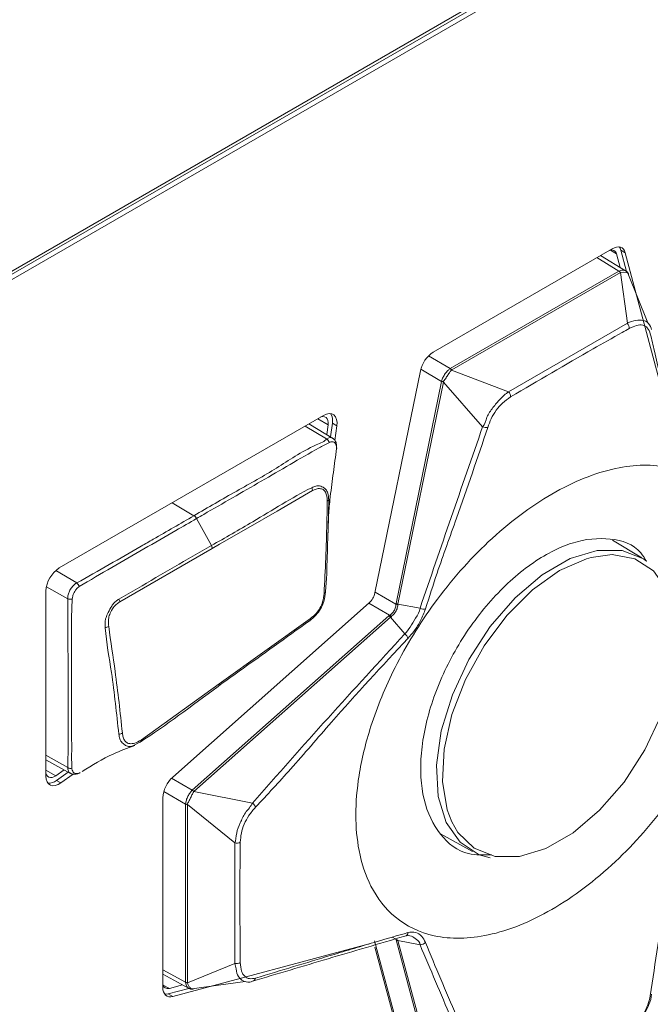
# Model space of a CAD drawing. Header units: millimetres. Extents: x 0 to 1118, y 0 to 864.
# Tile 49 of 248: x 386 to 392, y 197 to 207. Entities that reach past the tile are written whole.
import ezdxf

# ---------------------------------------------------------------- set-up
doc = ezdxf.new("R2010")
doc.units = ezdxf.units.MM

msp = doc.modelspace()

# ---------------------------------------------------------------- linework, layer by layer
at = {"color": 7, "linetype": 'Continuous', "lineweight": 15}
for p, q in [((378.4195, 200.3298), (398.6428, 212.0044)), ((378.4637, 200.3043), (398.687, 211.9789)), ((378.5397, 200.4303), (398.6074, 212.0152)), ((391.5585, 204.7584), (389.7994, 203.7429)), ((391.6004, 204.7081), (391.6362, 204.5744)), ((391.6976, 204.5354), (391.6416, 204.7446)), ((391.6416, 204.7446), (391.6858, 204.7191)), ((392.1321, 203.0535), (391.6858, 204.7191)), ((391.6892, 204.5419), (391.444, 204.6923)), ((389.9654, 203.5795), (391.6244, 204.5371)), ((391.6392, 204.5244), (389.9803, 203.5667)), ((391.7064, 204.0256), (391.6402, 204.5249)), ((391.9094, 204.0293), (391.7113, 204.5166)), ((390.5391, 203.3517), (391.7064, 204.0256)), ((389.6722, 203.5567), (389.2259, 201.3758)), ((389.9794, 203.5662), (390.5391, 203.3517)), ((389.4336, 201.2725), (389.8801, 203.4545)), ((389.8984, 203.4469), (389.4519, 201.2648)), ((390.2841, 203.0075), (389.8987, 203.448)), ((388.7213, 203.1205), (386.1235, 201.6208)), ((388.8187, 202.8912), (388.5774, 203.0374)), ((388.7649, 203.0267), (388.7516, 202.9319)), ((388.7883, 202.9096), (388.8069, 203.0424)), ((388.8069, 203.0424), (388.8511, 203.0169)), ((388.8311, 202.8744), (388.8511, 203.0169)), ((387.6179, 201.8402), (387.4719, 202.1062)), ((391.8501, 201.7189), (391.5603, 201.8945)), ((386.7192, 201.2869), (387.6271, 201.812)), ((385.9917, 201.3926), (385.9917, 199.5734)), ((389.1691, 201.2773), (387.2384, 199.5654)), ((389.4322, 201.2632), (389.4336, 201.2725)), ((389.4519, 201.2648), (389.6691, 201.2242)), ((387.4308, 199.4364), (389.3624, 201.1492)), ((389.3782, 201.1371), (387.4466, 199.4244)), ((388.593, 201.1249), (387.6952, 200.4805)), ((389.3624, 201.1492), (389.3697, 201.155)), ((389.5192, 200.9726), (389.3782, 201.1371)), ((387.6952, 200.4805), (386.9296, 199.9326)), ((386.8469, 199.8711), (386.9159, 199.9073)), ((386.9095, 199.9033), (386.9208, 199.9101)), ((385.9917, 199.7342), (386.2338, 199.6013)), ((386.1703, 199.6361), (386.0895, 199.5787)), ((386.0944, 199.5326), (386.2097, 199.6145)), ((386.1386, 199.5071), (386.261, 199.5941)), ((386.0944, 199.5326), (386.1386, 199.5071)), ((387.4457, 199.4236), (388.0215, 199.3099)), ((387.1408, 199.3621), (387.1408, 197.4989)), ((387.3653, 197.5485), (387.3653, 199.3)), ((387.3837, 199.2935), (387.3837, 197.5419)), ((387.8487, 198.9175), (387.3838, 199.2946)), ((389.8688, 199.006), (390.1841, 198.8329)), ((387.8487, 197.7332), (387.8487, 198.9175)), ((387.2384, 197.4084), (389.1691, 197.9255)), ((389.6692, 196.2891), (389.2229, 197.9547)), ((389.4336, 197.964), (389.4322, 197.9706)), ((389.8801, 196.2975), (389.4336, 197.964)), ((389.6691, 197.9168), (389.4519, 197.9585)), ((389.4519, 197.9585), (389.8984, 196.2919)), ((389.2259, 197.8927), (389.6722, 196.2271)), ((387.3838, 197.5409), (387.8487, 197.7332)), ((387.1408, 197.627), (387.3936, 197.4899)), ((387.426, 197.4834), (387.9487, 197.5557)), ((387.1942, 197.4339), (387.3975, 197.4883)), ((387.3339, 197.5223), (387.2053, 197.4878)), ((387.1942, 197.4339), (387.2384, 197.4084))]:
    msp.add_line(p, q, dxfattribs=at)
at = {"color": 9, "linetype": 'Continuous', "lineweight": 15}
for p, q in [((391.6004, 204.7081), (391.5411, 204.7454)), ((391.6244, 204.5371), (391.4066, 204.6707)), ((389.751, 203.7042), (389.9654, 203.5795)), ((389.8801, 203.4545), (389.6762, 203.5732)), ((388.7649, 203.0267), (388.6648, 203.0879)), ((388.5389, 203.0152), (388.7492, 202.8892)), ((387.4466, 202.1338), (387.2331, 202.2614)), ((386.294, 201.4727), (386.0887, 201.5954)), ((385.9964, 201.4355), (386.2067, 201.3182)), ((389.2271, 201.3816), (389.4322, 201.2632)), ((389.3697, 201.155), (389.1646, 201.2734)), ((386.2081, 199.6585), (385.9917, 199.7791)), ((385.9917, 199.6316), (386.0895, 199.5787)), ((387.2261, 199.5537), (387.4308, 199.4364)), ((387.3653, 199.3), (387.15, 199.4233)), ((389.5406, 198.0339), (389.5405, 198.034)), ((389.4322, 197.9706), (389.3941, 197.9914)), ((387.1408, 197.6702), (387.3653, 197.5485)), ((387.1433, 197.5205), (387.2053, 197.4878))]:
    msp.add_line(p, q, dxfattribs=at)
at = {"color": 7, "linetype": 'Continuous', "lineweight": 15, "flags": 128}
for points in [[(391.6858, 204.7191), (391.6785, 204.7383), (391.6681, 204.754), (391.6547, 204.7658), (391.6387, 204.7733), (391.6206, 204.7763), (391.6009, 204.7748), (391.58, 204.7688), (391.5585, 204.7584)], [(391.6416, 204.7446), (391.6343, 204.7638), (391.6269, 204.7758)], [(388.6936, 203.1045), (388.6964, 203.1055), (388.7148, 203.1089), (388.7314, 203.1068), (388.7454, 203.0994), (388.7562, 203.087), (388.7632, 203.0702), (388.7662, 203.0498), (388.7649, 203.0267)], [(388.8511, 203.0169), (388.853, 203.051), (388.8486, 203.0812), (388.8382, 203.1061), (388.8223, 203.1244), (388.8015, 203.1354), (388.777, 203.1384), (388.7499, 203.1334), (388.7213, 203.1205)], [(387.6271, 201.812), (387.6978, 201.8529), (387.9806, 202.0162), (388.2635, 202.1795), (388.6127, 202.381)], [(390.3572, 198.7716), (390.2494, 198.8023), (390.0617, 198.9237), (389.9249, 199.1183), (389.8464, 199.3757), (389.8305, 199.6819), (389.878, 200.0204), (389.9864, 200.373), (390.1498, 200.7207), (390.3593, 201.0448), (390.6038, 201.3277), (390.87, 201.5542), (391.1436, 201.7122), (391.4098, 201.793), (391.6543, 201.7923), (391.8638, 201.7103), (391.8958, 201.688)], [(389.9801, 199.1264), (390.0415, 199.0204), (390.2013, 198.8647), (390.4064, 198.7843), (390.6457, 198.7837), (390.9062, 198.8628), (391.1739, 199.0173), (391.4344, 199.239), (391.6737, 199.5159), (391.8788, 199.833), (392.0386, 200.1733), (392.1447, 200.5184), (392.1912, 200.8497), (392.1756, 201.1494), (392.0988, 201.4012), (391.965, 201.5917), (391.7812, 201.7105), (391.5576, 201.7512), (391.3511, 201.7243)], [(388.7259, 201.3693), (388.7298, 201.3708), (388.7331, 201.3726), (388.7358, 201.3745), (388.738, 201.3767), (388.7394, 201.3789), (388.7403, 201.3813), (388.7404, 201.3838), (388.7399, 201.3863)], [(388.593, 201.1249), (388.5936, 201.1203), (388.5936, 201.1159), (388.593, 201.1121), (388.5919, 201.1087), (388.5902, 201.1058), (388.588, 201.1036), (388.5854, 201.102), (388.5823, 201.101)], [(387.6834, 200.4562), (387.6866, 200.4572), (387.6894, 200.4588), (387.6917, 200.4611), (387.6935, 200.464), (387.6947, 200.4674), (387.6954, 200.4714), (387.6956, 200.4758), (387.6952, 200.4805)], [(386.0895, 199.5787), (386.0708, 199.5676), (386.0524, 199.5614), (386.0352, 199.5601), (386.02, 199.5639), (386.0074, 199.5727), (385.998, 199.5859), (385.9921, 199.6031), (385.9917, 199.6053)], [(385.9917, 199.5734), (385.9946, 199.5432), (386.0032, 199.5178), (386.0172, 199.4982), (386.0358, 199.4853), (386.0583, 199.4796), (386.0837, 199.4815), (386.1109, 199.4908), (386.1386, 199.5071)], [(387.1408, 197.4989), (387.1425, 197.4752), (387.1478, 197.4541), (387.1563, 197.4362), (387.168, 197.422), (387.1824, 197.412), (387.1993, 197.4062), (387.2181, 197.405), (387.2384, 197.4084)], [(387.1599, 197.431), (387.1739, 197.4305), (387.1942, 197.4339)]]:
    msp.add_lwpolyline(points, dxfattribs=at)
at = {"color": 9, "linetype": 'Continuous', "lineweight": 15, "flags": 128}
for points in [[(391.7101, 204.5173), (391.6952, 204.5257), (391.668, 204.5288), (391.6402, 204.5249), (391.6402, 204.5249), (391.6402, 204.5249)], [(388.8093, 202.8959), (388.8068, 202.8984), (388.7824, 202.9028), (388.7492, 202.8892), (388.7492, 202.8892), (388.7492, 202.8892)], [(391.3511, 201.7243), (391.306, 201.7117), (391.0401, 201.5941)], [(391.0401, 201.5941), (390.7741, 201.4047), (390.5226, 201.1537), (390.2989, 200.8547), (390.1151, 200.5238), (389.9813, 200.1788), (389.9045, 199.8383), (389.8889, 199.5206), (389.9354, 199.243), (389.9801, 199.1264)]]:
    msp.add_lwpolyline(points, dxfattribs=at)
at = {"color": 7, "linetype": 'Continuous', "lineweight": 15}
for centre, radius, start, end in [((391.5521, 204.6978), 0.0494, 12.05346, 115.4577), ((391.591, 204.483), 0.0636, 40.62616, 58.34642), ((391.5914, 204.486), 0.0624, 38.60995, 56.43431), ((391.6495, 203.9748), 0.0762, 359.75988, 41.76794), ((389.9582, 203.4978), 0.292, 122.93325, 168.37283), ((389.9317, 203.5223), 0.0649, 42.62017, 60.18322), ((389.9321, 203.5254), 0.0636, 40.62616, 58.34642), ((389.9253, 203.5369), 0.094, 241.2357, 253.37321), ((389.9289, 203.5371), 0.094, 238.99311, 251.21777), ((390.4843, 203.3006), 0.075, 0.38425, 43.03674), ((388.6852, 203.0698), 0.1248, 347.2955, 33.06784), ((390.3201, 203.0898), 0.0898, 246.32994, 279.6601), ((388.7145, 202.8299), 0.0688, 21.18832, 59.67444), ((388.8349, 202.8024), 0.0151, 333.63072, 1.32802), ((388.5389, 202.3751), 0.074, 4.63348, 27.88604), ((388.7508, 202.2984), 0.0225, 286.75325, 339.88804), ((387.4068, 202.072), 0.0735, 27.68596, 57.22258), ((387.5524, 201.8033), 0.0752, 6.68418, 29.41808), ((386.2777, 201.3796), 0.2863, 122.60649, 177.39354), ((386.2418, 201.41), 0.0816, 19.95221, 50.18628), ((386.2348, 201.3959), 0.0826, 250.16838, 280.8361), ((386.6436, 201.2747), 0.0765, 9.18844, 31.24784), ((389.0435, 201.4155), 0.1867, 312.27641, 347.7234), ((389.4703, 201.3621), 0.106, 248.92357, 259.37453), ((389.4786, 201.3545), 0.0936, 241.21074, 253.39829), ((389.7047, 201.3016), 0.0852, 245.29945, 281.90181), ((389.3142, 201.0696), 0.093, 46.55874, 58.82119), ((389.3035, 201.0729), 0.1055, 40.61932, 51.11991), ((386.5691, 201.1166), 0.0825, 273.39783, 298.59281), ((389.4678, 200.9032), 0.0863, 16.99352, 53.44867), ((386.7032, 200.0599), 0.073, 274.14568, 303.6081), ((386.9092, 199.9273), 0.0211, 288.57587, 14.62388), ((386.2462, 199.7192), 0.0717, 237.81784, 271.0175), ((386.0188, 199.6231), 0.1179, 266.12392, 309.85818), ((387.4324, 199.3471), 0.292, 131.62733, 177.06641), ((387.3839, 199.3529), 0.0939, 48.79447, 61.0353), ((387.3826, 199.3568), 0.093, 46.55944, 58.81961), ((387.3979, 199.3577), 0.0647, 239.77975, 257.40412), ((387.3954, 199.3559), 0.0635, 241.64461, 259.38565), ((387.9671, 199.2375), 0.0906, 20.06325, 53.12899), ((387.8656, 198.9906), 0.0751, 256.95779, 299.3858), ((389.5145, 198.0373), 0.0358, 277.53768, 359.16841), ((389.4596, 198.0139), 0.0513, 237.59552, 260.00635), ((389.4565, 198.007), 0.0488, 241.89137, 264.52736), ((389.6709, 197.9868), 0.07, 268.46251, 317.12603), ((387.8642, 197.8081), 0.0765, 258.32491, 300.04153), ((387.3954, 197.6043), 0.0635, 241.64461, 259.38565), ((387.3931, 197.6027), 0.0625, 243.59609, 261.4007), ((388.0174, 197.5924), 0.035, 276.66962, 354.36171), ((387.1904, 197.5353), 0.0498, 185.10478, 287.41199)]:
    msp.add_arc(centre, radius, start, end, dxfattribs=at)
for centre, major_axis, ratio, start_param, end_param in [((391.735, 204.3672), (-0.1141, 0.1679), 0.503111, 6.226682, 6.243898), ((391.7505, 204.3949), (-0.115, 0.1268), 0.35071, 6.190349, 6.207565), ((390.0791, 203.4112), (-0.1175, 0.1658), 0.499535, 6.239093, 6.25631), ((390.0946, 203.439), (-0.1183, 0.1248), 0.347539, 6.200054, 6.21727), ((390.0791, 203.4112), (0.1989, -0.044), 0.559322, 3.130674, 3.14789), ((390.0639, 203.3941), (0.1646, -0.0561), 0.391033, 3.174019, 3.191235), ((387.5678, 199.2857), (-0.1376, 0.1503), 0.55929, 6.276873, 6.294208), ((387.5751, 199.3074), (0.1309, -0.1145), 0.391011, 3.091932, 3.109267), ((387.5678, 199.2857), (0.2023, -0.0188), 0.499576, 3.168318, 3.185653), ((387.5515, 199.2584), (0.1672, -0.0401), 0.347571, 3.207365, 3.2247), ((387.5678, 197.5376), (0.2024, -0.0148), 0.503151, 3.180845, 3.19818), ((387.5515, 197.5103), (0.1673, -0.0361), 0.350741, 3.217187, 3.234522)]:
    msp.add_ellipse(centre, major_axis=major_axis, ratio=ratio, start_param=start_param, end_param=end_param, dxfattribs=at)
at = {"color": 9, "linetype": 'Continuous', "lineweight": 15}
for points, knots in [([(391.6259, 204.538), (391.6347, 204.5416), (391.6537, 204.5494), (391.6762, 204.5496), (391.6853, 204.5427), (391.6881, 204.5405)], [0, 0, 0, 0, 0.373145, 0.802915, 1, 1, 1, 1]), ([(386.7084, 199.9871), (386.7085, 199.9869), (386.7105, 199.9708), (386.7167, 199.9378), (386.736, 199.9055), (386.7579, 199.887), (386.7754, 199.875), (386.7987, 199.8641), (386.8237, 199.8652), (386.8423, 199.8686), (386.8463, 199.8708), (386.8469, 199.8711)], [0, 0, 0, 0, 0.001645, 0.188454, 0.392324, 0.49371, 0.595884, 0.725051, 0.946091, 0.991984, 1, 1, 1, 1]), ([(386.2081, 199.6585), (386.2081, 199.6585), (386.2033, 199.6502), (386.2125, 199.6244), (386.2207, 199.6077), (386.2309, 199.604), (386.2335, 199.6032)], [0, 0, 0, 0, 0.000167, 0.453539, 0.86524, 1, 1, 1, 1]), ([(387.3941, 197.4916), (387.3903, 197.4934), (387.3795, 197.4985), (387.3689, 197.5185), (387.3664, 197.538), (387.3653, 197.5467)], [0, 0, 0, 0, 0.232201, 0.65986, 1, 1, 1, 1]), ([(387.3838, 197.5409), (387.3838, 197.5409), (387.3838, 197.5324), (387.3953, 197.5138), (387.4079, 197.4925), (387.4197, 197.4866), (387.4253, 197.4838)], [0, 0, 0, 0, 0.000134, 0.289276, 0.661281, 1, 1, 1, 1])]:
    msp.add_open_spline(points, degree=3, knots=knots, dxfattribs=at)
at = {"color": 7, "linetype": 'Continuous', "lineweight": 15}
for points, knots in [([(391.7189, 204.5063), (391.7183, 204.5078), (391.7143, 204.5184), (391.7047, 204.5327), (391.692, 204.5388), (391.6882, 204.5406)], [0, 0, 0, 0, 0.107552, 0.7349453, 1, 1, 1, 1]), ([(391.718, 204.5059), (391.7171, 204.5096), (391.716, 204.5144), (391.7112, 204.5167), (391.7101, 204.5173)], [0, 0, 0, 0, 0.761088, 1, 1, 1, 1]), ([(391.7064, 204.0256), (391.7064, 204.0256), (391.7334, 204.0401), (391.7917, 204.0581), (391.8639, 204.0583), (391.9167, 204.0342), (391.9439, 203.9785), (391.9439, 203.9657), (391.9439, 203.9657)], [0, 0, 0, 0, 0.0000324, 0.2495783, 0.4875693, 0.7267517, 0.9999617, 1, 1, 1, 1]), ([(391.7258, 203.9745), (391.7019, 203.9612), (391.5828, 203.8944), (391.1908, 203.6732), (390.8282, 203.4596), (390.5592, 203.3011)], [0, 0, 0, 0, 0.0606153, 0.3030735, 1, 1, 1, 1]), ([(391.9322, 203.9231), (391.9243, 203.9447), (391.9096, 203.985), (391.8597, 204.0115), (391.7972, 204.0093), (391.7501, 203.9863), (391.7258, 203.9745)], [0, 0, 0, 0, 0.274545, 0.511276, 0.747594, 1, 1, 1, 1]), ([(392.2248, 202.6629), (392.1746, 202.8743), (392.0874, 203.2419), (391.9976, 203.6482), (391.9458, 203.8656), (391.9322, 203.9231)], [0, 0, 0, 0, 0.49889, 0.867447, 1, 1, 1, 1]), ([(389.8805, 203.4565), (389.8847, 203.4692), (389.8929, 203.4945), (389.9155, 203.531), (389.9396, 203.5605), (389.9565, 203.573), (389.9639, 203.5786)], [0, 0, 0, 0, 0.26736, 0.531015, 0.792228, 1, 1, 1, 1]), ([(389.9794, 203.5662), (389.9794, 203.5662), (389.9721, 203.5611), (389.9628, 203.5438), (389.9395, 203.515), (389.9206, 203.4806), (389.8987, 203.459), (389.8987, 203.448), (389.8987, 203.448)], [0, 0, 0, 0, 0.000099, 0.204963, 0.468565, 0.735059, 0.999911, 1, 1, 1, 1]), ([(390.2841, 203.0075), (390.2841, 203.0075), (390.3059, 203.0313), (390.3198, 203.1058), (390.385, 203.1976), (390.4585, 203.2865), (390.5092, 203.3333), (390.5391, 203.3517), (390.5391, 203.3517)], [0, 0, 0, 0, 0.000038, 0.237575, 0.481215, 0.723873, 0.999968, 1, 1, 1, 1]), ([(390.5592, 203.3011), (390.5326, 203.2831), (390.4831, 203.2495), (390.416, 203.1723), (390.3649, 203.0869), (390.3451, 203.0297), (390.3352, 203.0012)], [0, 0, 0, 0, 0.278945, 0.519555, 0.760956, 1, 1, 1, 1]), ([(389.6691, 201.2242), (389.7708, 201.5217), (389.9743, 202.1168), (390.1808, 202.7106), (390.2841, 203.0075)], [0, 0, 0, 0, 0.49998, 1, 1, 1, 1]), ([(390.3352, 203.0012), (390.2341, 202.7031), (390.0718, 202.2249), (389.8556, 201.6354), (389.7599, 201.336), (389.7223, 201.2182)], [0, 0, 0, 0, 0.501063, 0.803813, 1, 1, 1, 1]), ([(388.7492, 202.8892), (388.7492, 202.8892), (388.7341, 202.8655), (388.5214, 202.7803), (388.2716, 202.6), (387.8543, 202.3719), (387.5857, 202.2151), (387.4466, 202.1338)], [0, 0, 0, 0, 0.000009, 0.077923, 0.377557, 0.67776, 1, 1, 1, 1]), ([(388.7786, 202.8547), (388.7886, 202.858), (388.8057, 202.8635), (388.8255, 202.8575), (388.8392, 202.8451), (388.847, 202.823), (388.8479, 202.8053), (388.8484, 202.7957)], [0, 0, 0, 0, 0.254517, 0.434191, 0.616246, 0.792357, 1, 1, 1, 1]), ([(388.8492, 202.8027), (388.8493, 202.8107), (388.8497, 202.831), (388.8422, 202.8624), (388.8257, 202.8873), (388.8126, 202.8938), (388.8092, 202.8955)], [0, 0, 0, 0, 0.231736, 0.587786, 0.892031, 1, 1, 1, 1]), ([(387.4719, 202.1062), (387.4955, 202.1198), (387.6133, 202.1878), (387.9197, 202.365), (388.2976, 202.5814), (388.615, 202.7683), (388.7445, 202.8367), (388.7786, 202.8547)], [0, 0, 0, 0, 0.054135, 0.27067, 0.70374, 0.921923, 1, 1, 1, 1]), ([(388.8484, 202.7957), (388.838, 202.7165), (388.8171, 202.5583), (388.7961, 202.3951), (388.7847, 202.3107), (388.7839, 202.3053)], [0, 0, 0, 0, 0.483719, 0.967303, 1, 1, 1, 1]), ([(392.8919, 201.4183), (392.8857, 201.5382), (392.8721, 201.8001), (392.7484, 202.153), (392.5082, 202.4601), (392.1177, 202.6451), (391.5858, 202.634), (390.965, 202.3843), (390.3442, 201.9173), (389.8122, 201.3142), (389.4222, 200.6785), (389.1804, 200.0932), (389.0613, 199.6002), (389.0275, 199.1874), (389.0613, 198.8137), (389.1804, 198.4582), (389.4222, 198.152), (389.8122, 197.9667), (390.3442, 197.9778), (390.965, 198.2275), (391.5858, 198.6946), (392.1177, 199.2976), (392.5082, 199.9335), (392.7484, 200.5179), (392.8721, 201.0136), (392.8857, 201.2912), (392.8919, 201.4183)], [0, 0, 0, 0, 0.027672, 0.060454, 0.099202, 0.144378, 0.19539, 0.25, 0.30461, 0.355621, 0.400798, 0.439546, 0.472328, 0.5, 0.527672, 0.560454, 0.599202, 0.644378, 0.69539, 0.75, 0.80461, 0.855622, 0.900798, 0.939546, 0.972328, 1, 1, 1, 1]), ([(388.6044, 202.4097), (388.6043, 202.4096), (388.4088, 202.3096), (388.0832, 202.1051), (387.754, 201.9177), (387.6179, 201.8402)], [0, 0, 0, 0, 0.00039, 0.586902, 1, 1, 1, 1]), ([(388.7719, 202.2906), (388.7705, 202.3136), (388.768, 202.355), (388.7452, 202.3917), (388.7193, 202.4125), (388.6862, 202.4278), (388.6474, 202.4297), (388.6173, 202.4157), (388.6044, 202.4097)], [0, 0, 0, 0, 0.223003, 0.403384, 0.550611, 0.649793, 0.850113, 1, 1, 1, 1]), ([(388.6127, 202.381), (388.6242, 202.3867), (388.6508, 202.3999), (388.6841, 202.4016), (388.7136, 202.3943), (388.7364, 202.3751), (388.754, 202.3347), (388.7561, 202.2975), (388.7573, 202.2768)], [0, 0, 0, 0, 0.152632, 0.353536, 0.453264, 0.597219, 0.776212, 1, 1, 1, 1]), ([(388.7573, 202.2768), (388.756, 202.2059), (388.7525, 202.0182), (388.7432, 201.7152), (388.7317, 201.4847), (388.7259, 201.3693)], [0, 0, 0, 0, 0.232386, 0.615424, 1, 1, 1, 1]), ([(388.7399, 201.3863), (388.7399, 201.3867), (388.7519, 201.5045), (388.7551, 201.7311), (388.7678, 202.0338), (388.7708, 202.2202), (388.7719, 202.2906)], [0, 0, 0, 0, 0.00147, 0.385806, 0.767703, 1, 1, 1, 1]), ([(388.7651, 201.9642), (388.7659, 202.0228), (388.7676, 202.1395), (388.7792, 202.256), (388.785, 202.314)], [0, 0, 0, 0, 0.502636, 1, 1, 1, 1]), ([(387.4466, 202.1338), (387.3134, 202.0569), (387.1409, 201.9572), (386.8633, 201.7971), (386.6145, 201.6523), (386.4011, 201.5327), (386.294, 201.4727)], [0, 0, 0, 0, 0.348075, 0.450576, 0.724495, 1, 1, 1, 1]), ([(386.3185, 201.4379), (386.4256, 201.5007), (386.638, 201.6255), (386.9542, 201.8071), (387.2317, 201.9675), (387.4043, 202.0671), (387.4719, 202.1062)], [0, 0, 0, 0, 0.277615, 0.550728, 0.823865, 1, 1, 1, 1]), ([(391.8943, 201.685), (391.8769, 201.7146), (391.7982, 201.8478), (391.5449, 201.9273), (391.1705, 201.8955), (390.7546, 201.679), (390.355, 201.3163), (390.0144, 200.8441), (389.773, 200.316), (389.6591, 199.7914), (389.6852, 199.3266), (389.8515, 198.9835), (390.0914, 198.7935), (390.293, 198.7994), (390.3701, 198.8016)], [0, 0, 0, 0, 0.026126, 0.117823, 0.209535, 0.301252, 0.392965, 0.48468, 0.576396, 0.668099, 0.759783, 0.85146, 0.943151, 1, 1, 1, 1]), ([(387.6179, 201.8402), (387.5573, 201.8053), (387.2543, 201.6307), (386.9514, 201.455), (386.7091, 201.3144)], [0, 0, 0, 0, 0.199885, 1, 1, 1, 1]), ([(386.2939, 201.4727), (386.2939, 201.4727), (386.2871, 201.4687), (386.2688, 201.4576), (386.2443, 201.4306), (386.2221, 201.3943), (386.208, 201.3548), (386.2072, 201.3304), (386.2067, 201.3182)], [0, 0, 0, 0, 0.000076, 0.148593, 0.36228, 0.57634, 0.788355, 1, 1, 1, 1]), ([(386.2503, 201.3148), (386.2516, 201.3242), (386.2543, 201.3434), (386.2664, 201.3737), (386.2833, 201.4021), (386.3005, 201.4249), (386.3134, 201.4342), (386.3185, 201.4379)], [0, 0, 0, 0, 0.209216, 0.42493, 0.643306, 0.861014, 1, 1, 1, 1]), ([(386.294, 201.4727), (386.294, 201.4727), (386.294, 201.4727), (386.2939, 201.4727), (386.2939, 201.4727)], [0, 0, 0, 0, 0.857566, 1, 1, 1, 1]), ([(386.2067, 201.3182), (386.2067, 201.2709), (386.2067, 201.0355), (386.2104, 200.7042), (386.2099, 200.3107), (386.2096, 200.0491), (386.21, 199.8532), (386.2082, 199.7423), (386.2081, 199.6865), (386.2081, 199.6585), (386.2081, 199.6585)], [0, 0, 0, 0, 0.085615, 0.425541, 0.595492, 0.797744, 0.89887, 0.949435, 0.999993, 1, 1, 1, 1]), ([(386.2475, 199.6475), (386.2463, 199.6763), (386.2441, 199.733), (386.2454, 199.8449), (386.2437, 200.0409), (386.2439, 200.3026), (386.2455, 200.6964), (386.2375, 201.0285), (386.2481, 201.2661), (386.2503, 201.3148)], [0, 0, 0, 0, 0.052067, 0.10243, 0.203216, 0.404615, 0.573842, 0.912598, 1, 1, 1, 1]), ([(386.7091, 201.3144), (386.7089, 201.3143), (386.6996, 201.3083), (386.6781, 201.2936), (386.6539, 201.2702), (386.6287, 201.2313), (386.612, 201.1947), (386.5876, 201.1501), (386.5782, 201.1221), (386.5713, 201.0806), (386.5727, 201.0562), (386.574, 201.0342)], [0, 0, 0, 0, 0.001908, 0.114322, 0.267539, 0.319968, 0.52705, 0.610723, 0.758057, 0.782667, 1, 1, 1, 1]), ([(388.5823, 201.101), (388.5824, 201.1011), (388.6036, 201.1169), (388.6432, 201.1518), (388.6951, 201.2173), (388.7282, 201.2994), (388.7357, 201.3552), (388.7399, 201.3863)], [0, 0, 0, 0, 0.001721, 0.259962, 0.483263, 0.711219, 1, 1, 1, 1]), ([(388.7259, 201.3693), (388.7223, 201.3418), (388.7161, 201.2941), (388.6869, 201.2244), (388.6447, 201.1678), (388.6113, 201.1401), (388.593, 201.1249)], [0, 0, 0, 0, 0.298074, 0.517989, 0.735793, 1, 1, 1, 1]), ([(386.6086, 201.0442), (386.6068, 201.064), (386.6039, 201.0981), (386.6112, 201.1442), (386.6271, 201.1872), (386.6509, 201.2322), (386.6875, 201.2664), (386.7104, 201.2813), (386.7192, 201.2869)], [0, 0, 0, 0, 0.226459, 0.389107, 0.469735, 0.677974, 0.876919, 1, 1, 1, 1]), ([(389.3697, 201.155), (389.3805, 201.1632), (389.4021, 201.1795), (389.4239, 201.2156), (389.4308, 201.2449), (389.4319, 201.2604), (389.4322, 201.2632)], [0, 0, 0, 0, 0.315846, 0.630515, 0.931824, 1, 1, 1, 1]), ([(389.4507, 201.258), (389.4504, 201.255), (389.4487, 201.2388), (389.4405, 201.2075), (389.4172, 201.1687), (389.3947, 201.1505), (389.3835, 201.1416)], [0, 0, 0, 0, 0.06635, 0.367294, 0.687028, 1, 1, 1, 1]), ([(389.4519, 201.2648), (389.4519, 201.2648), (389.4519, 201.2628), (389.4513, 201.2604), (389.4507, 201.258)], [0, 0, 0, 0, 0.0019234, 1, 1, 1, 1]), ([(389.5192, 200.9726), (389.5192, 200.9726), (389.5393, 200.9911), (389.5752, 201.0419), (389.6243, 201.1274), (389.6691, 201.1935), (389.6691, 201.2242), (389.6691, 201.2242)], [0, 0, 0, 0, 0.000051, 0.294617, 0.628272, 0.999953, 1, 1, 1, 1]), ([(389.7223, 201.2182), (389.7077, 201.1798), (389.6801, 201.107), (389.6171, 201.0046), (389.5717, 200.9528), (389.5503, 200.9285)], [0, 0, 0, 0, 0.371951, 0.704129, 1, 1, 1, 1]), ([(389.3835, 201.1416), (389.3817, 201.1401), (389.3799, 201.1387), (389.3782, 201.1371), (389.3782, 201.1371)], [0, 0, 0, 0, 0.997939, 1, 1, 1, 1]), ([(386.574, 201.0342), (386.574, 201.034), (386.5866, 200.8808), (386.634, 200.6375), (386.6748, 200.2875), (386.6972, 200.0873), (386.7084, 199.9871)], [0, 0, 0, 0, 0.00076, 0.418996, 0.709074, 1, 1, 1, 1]), ([(386.7436, 199.9991), (386.7328, 200.0992), (386.7111, 200.2995), (386.6672, 200.6472), (386.6303, 200.8968), (386.6086, 201.0442)], [0, 0, 0, 0, 0.290818, 0.581537, 1, 1, 1, 1]), ([(387.6834, 200.4562), (387.7524, 200.5057), (388.0522, 200.7206), (388.3517, 200.9355), (388.5823, 201.101)], [0, 0, 0, 0, 0.230285, 1, 1, 1, 1]), ([(388.0215, 199.3099), (388.2684, 199.5892), (388.7622, 200.1476), (389.2669, 200.6976), (389.5192, 200.9726)], [0, 0, 0, 0, 0.500078, 1, 1, 1, 1]), ([(389.5503, 200.9285), (389.2963, 200.6557), (388.9031, 200.2336), (388.4226, 199.6662), (388.1679, 199.3928), (388.0522, 199.2685)], [0, 0, 0, 0, 0.499027, 0.7724, 1, 1, 1, 1]), ([(386.9159, 199.9073), (386.9162, 199.9075), (387.1712, 200.0741), (387.4274, 200.2652), (387.6834, 200.4562)], [0, 0, 0, 0, 0.001068, 1, 1, 1, 1]), ([(386.9296, 199.9326), (386.9077, 199.919), (386.8684, 199.8947), (386.8229, 199.8914), (386.7958, 199.8982), (386.7801, 199.9081), (386.7642, 199.9256), (386.7499, 199.9548), (386.7457, 199.9844), (386.7436, 199.9991)], [0, 0, 0, 0, 0.248663, 0.445658, 0.542883, 0.619018, 0.695166, 0.848448, 1, 1, 1, 1]), ([(386.3468, 199.6202), (386.4473, 199.6815), (386.6141, 199.7833), (386.7937, 199.8503), (386.8651, 199.877)], [0, 0, 0, 0, 0.60246, 1, 1, 1, 1]), ([(386.2335, 199.6031), (386.2392, 199.5999), (386.2535, 199.592), (386.2811, 199.5917), (386.3069, 199.5976), (386.3218, 199.6058), (386.3269, 199.6086)], [0, 0, 0, 0, 0.201447, 0.495605, 0.829055, 1, 1, 1, 1]), ([(386.3272, 199.6082), (386.3195, 199.605), (386.3039, 199.5984), (386.283, 199.5985), (386.2659, 199.6062), (386.2533, 199.6219), (386.2495, 199.6386), (386.2475, 199.6475)], [0, 0, 0, 0, 0.191856, 0.387351, 0.580427, 0.776138, 1, 1, 1, 1]), ([(387.3653, 199.3018), (387.3669, 199.3138), (387.3701, 199.3376), (387.3865, 199.3764), (387.4065, 199.4105), (387.4223, 199.4275), (387.4293, 199.4351)], [0, 0, 0, 0, 0.267206, 0.530932, 0.792173, 1, 1, 1, 1]), ([(387.4457, 199.4236), (387.4457, 199.4236), (387.4388, 199.4167), (387.4311, 199.3955), (387.4122, 199.3627), (387.3977, 199.3258), (387.3838, 199.3055), (387.3838, 199.2946), (387.3838, 199.2946)], [0, 0, 0, 0, 0.000104, 0.205017, 0.468646, 0.735199, 0.999905, 1, 1, 1, 1]), ([(391.9322, 197.4159), (391.981, 197.7442), (392.0593, 198.2709), (392.1528, 198.9312), (392.2045, 199.2561), (392.2248, 199.3838)], [0, 0, 0, 0, 0.501063, 0.803813, 1, 1, 1, 1]), ([(387.8487, 198.9175), (387.8487, 198.9175), (387.8609, 198.9386), (387.8586, 199.0169), (387.9011, 199.1142), (387.9479, 199.2206), (388.0088, 199.2783), (388.0215, 199.3099), (388.0215, 199.3099)], [0, 0, 0, 0, 0.000036, 0.251189, 0.48848, 0.726805, 0.999962, 1, 1, 1, 1]), ([(388.0522, 199.2685), (388.0293, 199.2422), (387.9866, 199.1933), (387.9381, 199.1022), (387.9083, 199.0103), (387.9045, 198.9543), (387.9025, 198.9252)], [0, 0, 0, 0, 0.274602, 0.510482, 0.746023, 1, 1, 1, 1]), ([(387.9025, 198.9252), (387.9021, 198.8981), (387.9003, 198.7625), (387.8965, 198.369), (387.9, 198.0008), (387.9025, 197.7418)], [0, 0, 0, 0, 0.069002, 0.345011, 1, 1, 1, 1]), ([(388.0522, 197.589), (388.3014, 197.6643), (388.7005, 197.7848), (389.1905, 197.9328), (389.4483, 198.0073), (389.5503, 198.0368)], [0, 0, 0, 0, 0.500951, 0.80236, 1, 1, 1, 1]), ([(389.5503, 198.0368), (389.5767, 198.0398), (389.6273, 198.0457), (389.6871, 198.007), (389.711, 197.9608), (389.7223, 197.9391)], [0, 0, 0, 0, 0.365735, 0.70178, 1, 1, 1, 1]), ([(389.5192, 198.0017), (389.2669, 197.9276), (388.7622, 197.7793), (388.2684, 197.6316), (388.0215, 197.5577)], [0, 0, 0, 0, 0.499906, 1, 1, 1, 1]), ([(389.4507, 197.9634), (389.4513, 197.962), (389.4519, 197.9605), (389.4519, 197.9585), (389.4519, 197.9585)], [0, 0, 0, 0, 0.9980766, 1, 1, 1, 1]), ([(389.6691, 197.9168), (389.6691, 197.9168), (389.6691, 197.9413), (389.6307, 197.9731), (389.5843, 198.0087), (389.5443, 198.0081), (389.5192, 198.0017), (389.5192, 198.0017)], [0, 0, 0, 0, 0.0000477, 0.2976729, 0.6352749, 0.9999489, 1, 1, 1, 1]), ([(389.7223, 197.9391), (389.8218, 197.6992), (389.9948, 197.2821), (390.2169, 196.7995), (390.3105, 196.5579), (390.3352, 196.494)], [0, 0, 0, 0, 0.498889, 0.867446, 1, 1, 1, 1]), ([(390.2841, 196.4742), (390.1808, 196.7146), (389.9743, 197.1955), (389.7708, 197.6764), (389.6691, 197.9168)], [0, 0, 0, 0, 0.500027, 1, 1, 1, 1]), ([(388.0215, 197.5577), (388.0215, 197.5577), (388.0102, 197.5464), (387.9532, 197.5494), (387.9066, 197.5732), (387.8601, 197.6386), (387.8621, 197.6945), (387.8487, 197.7331), (387.8487, 197.7332)], [0, 0, 0, 0, 0.0000376, 0.2407187, 0.4829497, 0.7243191, 0.9999638, 1, 1, 1, 1]), ([(387.9025, 197.7418), (387.9048, 197.7121), (387.9092, 197.6567), (387.9428, 197.6021), (387.9916, 197.5776), (388.032, 197.5852), (388.0522, 197.589)], [0, 0, 0, 0, 0.2784313, 0.5177212, 0.757721, 1, 1, 1, 1]), ([(387.3937, 197.491), (387.3955, 197.4897), (387.4057, 197.482), (387.4232, 197.4798), (387.4364, 197.4817), (387.4393, 197.4822)], [0, 0, 0, 0, 0.139434, 0.806134, 1, 1, 1, 1]), ([(387.4253, 197.4838), (387.4259, 197.4834), (387.4303, 197.4803), (387.4351, 197.4818), (387.4392, 197.4831)], [0, 0, 0, 0, 0.13336, 1, 1, 1, 1]), ([(391.9439, 197.4324), (391.9439, 197.4324), (391.9439, 197.396), (391.9198, 197.3273), (391.8723, 197.2254), (391.7983, 197.1363), (391.7362, 197.0974), (391.7064, 197.078), (391.7064, 197.078)], [0, 0, 0, 0, 0.000038, 0.237574, 0.481202, 0.723859, 0.999968, 1, 1, 1, 1]), ([(391.7258, 197.1058), (391.7527, 197.1237), (391.8029, 197.1568), (391.867, 197.2358), (391.9123, 197.3245), (391.9256, 197.3855), (391.9322, 197.4159)], [0, 0, 0, 0, 0.278942, 0.519549, 0.76096, 1, 1, 1, 1])]:
    msp.add_open_spline(points, degree=3, knots=knots, dxfattribs=at)

doc.saveas('drawing.dxf')
